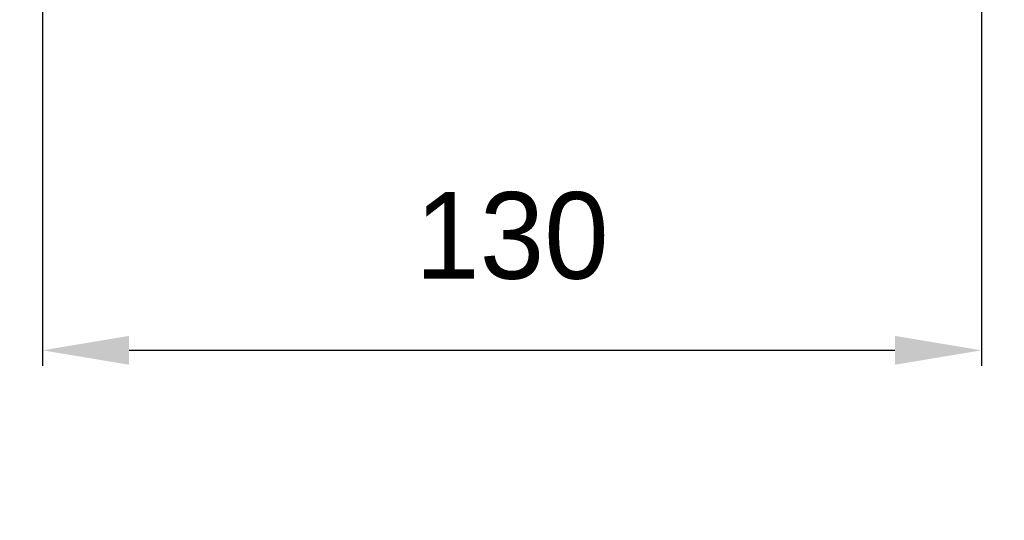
# Model space of a CAD drawing. Header units: millimetres. Extents: x 4086 to 8318, y 123 to 1549.
# Tile 21 of 56: x 6863 to 6932, y 677 to 712. Entities that reach past the tile are written whole.
import ezdxf

# ---------------------------------------------------------------- set-up
doc = ezdxf.new("R2010")
doc.units = ezdxf.units.MM
doc.styles.get("Standard").update_dxf_attribs({"font": 'SourceHanSansCN-Normal.ttf'})
doc.dimstyles.get("Standard").update_dxf_attribs({"dimscale": 6, "dimtxt": 5, "dimasz": 3, "dimexe": 0.18, "dimexo": 0.0625, "dimgap": 0.8, "dimtad": 1, "dimtoh": 1, "dimdec": 1, "dimlfac": 2, "dimzin": 0, "dimdsep": 46, "dimtxsty": 'Standard', "dimcen": 0.09, "dimclrd": 256, "dimclre": 256, "dimclrt": 256, "dimadec": 0, "dimazin": 2, "dimtfac": 1, "dimtdec": 1, "dimtofl": 0, "dimtmove": 0, "dimatfit": 3, "dimfxl": 1, "dimtolj": 1, "dimtzin": 0, "dimarcsym": 0})

# ---------------------------------------------------------------- blocks, each defined once
blk = doc.blocks.new('*D930')
at = {"lineweight": -2}
for p, q in [((6864.958, 765.117), (6864.958, 687.547)), ((6929.958, 735.117), (6929.958, 687.547)), ((6870.958, 688.627), (6923.958, 688.627))]:
    blk.add_line(p, q, dxfattribs=at)
for points in [[(6870.958, 689.627), (6870.958, 687.627), (6864.958, 688.627)], [(6923.958, 687.627), (6923.958, 689.627), (6929.958, 688.627)]]:
    blk.add_solid(points)
at = {"layer": 'Defpoints', "color": 0}
for p in [(6864.958, 765.492), (6929.958, 735.492), (6929.958, 688.627)]:
    blk.add_point(p, dxfattribs=at)
at = {"insert": (6897.458, 696.539), "char_height": 30, "attachment_point": 5}
blk.add_mtext('\\A1;\\A1;{\\H0.2x;130}', dxfattribs=at)

msp = doc.modelspace()

# ---------------------------------------------------------------- dimensions: what is measured, and where the dimension line sits
dim = msp.add_linear_dim(base=(6929.9576, 688.6268), p1=(6864.9576, 765.4916), p2=(6929.9576, 735.4916), text='\\A1;{\\H0.2x;130}', dimstyle='Standard', override={"dimasz": 1, "dimtxsty": 'Standard'})
dim.commit()
dim.dimension.update_dxf_attribs({"geometry": '*D930', "text_midpoint": (6897.4576, 696.5389)})

doc.saveas('drawing.dxf')
